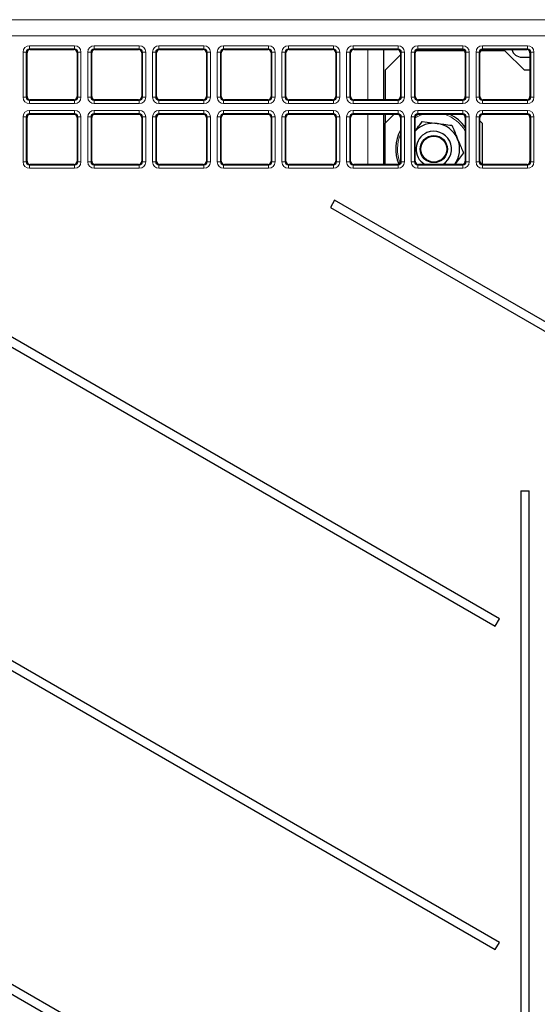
# Paper-space layout 'Blatt3' of a CAD drawing. Header units: millimetres. Extents: x 5 to 418, y 2 to 292.
# Tile 15 of 55: x 75 to 95, y 177 to 215. Entities that reach past the tile are written whole.
import ezdxf

# ---------------------------------------------------------------- set-up
doc = ezdxf.new("R2010")
doc.units = ezdxf.units.MM

psp = doc.layouts.new('Blatt3')

# ---------------------------------------------------------------- linework, layer by layer
at = {"color": 7, "linetype": 'Continuous', "lineweight": 18}
for p, q in [((56.821, 214.964), (117.2997, 214.964)), ((117.2997, 214.339), (56.821, 214.339)), ((75.1978, 213.9587), (76.9357, 213.9587)), ((75.1978, 213.8339), (75.1978, 213.9587)), ((76.9357, 213.8339), (75.1978, 213.8339)), ((75.1978, 213.8339), (75.2244, 213.8073)), ((76.9092, 213.8073), (76.9357, 213.8339)), ((76.9357, 213.8339), (76.9357, 213.9587)), ((77.6978, 213.8339), (77.6978, 213.9587)), ((77.6978, 213.9587), (79.4357, 213.9587)), ((79.4357, 213.8339), (77.6978, 213.8339)), ((77.6978, 213.8339), (77.7244, 213.8073)), ((79.4092, 213.8073), (79.4357, 213.8339)), ((79.4357, 213.8339), (79.4357, 213.9587)), ((80.1978, 213.9587), (81.9357, 213.9587)), ((80.1978, 213.8339), (80.1978, 213.9587)), ((81.9357, 213.8339), (80.1978, 213.8339)), ((80.1978, 213.8339), (80.2244, 213.8073)), ((81.9092, 213.8073), (81.9357, 213.8339)), ((81.9357, 213.8339), (81.9357, 213.9587)), ((82.6978, 213.9587), (84.4357, 213.9587)), ((82.6978, 213.8339), (82.6978, 213.9587)), ((84.4357, 213.8339), (82.6978, 213.8339)), ((82.6978, 213.8339), (82.7244, 213.8073)), ((84.4092, 213.8073), (84.4357, 213.8339)), ((84.4357, 213.8339), (84.4357, 213.9587)), ((85.1978, 213.9587), (86.9357, 213.9587)), ((85.1978, 213.8339), (85.1978, 213.9587)), ((86.9357, 213.8339), (85.1978, 213.8339)), ((85.1978, 213.8339), (85.2244, 213.8073)), ((86.9092, 213.8073), (86.9357, 213.8339)), ((86.9357, 213.8339), (86.9357, 213.9587)), ((87.6978, 213.9587), (89.4357, 213.9587)), ((87.6978, 213.8339), (87.6978, 213.9587)), ((89.4357, 213.8339), (87.6978, 213.8339)), ((87.6978, 213.8339), (87.7244, 213.8073)), ((88.2668, 211.8728), (88.2668, 213.8073)), ((89.4092, 213.8073), (89.4357, 213.8339)), ((89.4357, 213.8339), (89.4357, 213.9587)), ((90.1978, 213.8339), (90.1978, 213.9587)), ((90.1978, 213.9587), (91.9357, 213.9587)), ((91.9357, 213.8339), (90.1978, 213.8339)), ((90.1978, 213.8339), (90.2244, 213.8073)), ((91.9092, 213.8073), (91.9357, 213.8339)), ((91.9357, 213.8339), (91.9357, 213.9587)), ((92.6978, 213.9587), (94.4357, 213.9587)), ((92.6978, 213.8339), (92.6978, 213.9587)), ((94.4357, 213.8339), (92.6978, 213.8339)), ((92.6978, 213.8339), (92.7244, 213.8073)), ((94.4092, 213.8073), (94.4357, 213.8339)), ((94.4357, 213.8339), (94.4357, 213.9587)), ((74.9482, 211.9711), (74.9482, 213.709)), ((74.9482, 213.709), (75.073, 213.709)), ((75.073, 213.709), (75.073, 211.9711)), ((75.0995, 213.6825), (75.073, 213.709)), ((77.0606, 213.709), (77.034, 213.6825)), ((77.0606, 213.709), (77.1854, 213.709)), ((77.0606, 211.9711), (77.0606, 213.709)), ((77.1854, 213.709), (77.1854, 211.9711)), ((77.4482, 211.9711), (77.4482, 213.709)), ((77.4482, 213.709), (77.573, 213.709)), ((77.573, 213.709), (77.573, 211.9711)), ((77.5995, 213.6825), (77.573, 213.709)), ((79.5606, 213.709), (79.534, 213.6825)), ((79.5606, 213.709), (79.6854, 213.709)), ((79.5606, 211.9711), (79.5606, 213.709)), ((79.6854, 213.709), (79.6854, 211.9711)), ((79.9482, 211.9711), (79.9482, 213.709)), ((79.9482, 213.709), (80.073, 213.709)), ((80.073, 213.709), (80.073, 211.9711)), ((80.0995, 213.6825), (80.073, 213.709)), ((82.0606, 213.709), (82.034, 213.6825)), ((82.0606, 213.709), (82.1854, 213.709)), ((82.0606, 211.9711), (82.0606, 213.709)), ((82.1854, 213.709), (82.1854, 211.9711)), ((82.4482, 211.9711), (82.4482, 213.709)), ((82.4482, 213.709), (82.573, 213.709)), ((82.573, 213.709), (82.573, 211.9711)), ((82.5995, 213.6825), (82.573, 213.709)), ((84.5606, 213.709), (84.534, 213.6825)), ((84.5606, 211.9711), (84.5606, 213.709)), ((84.5606, 213.709), (84.6854, 213.709)), ((84.6854, 213.709), (84.6854, 211.9711)), ((84.9482, 211.9711), (84.9482, 213.709)), ((84.9482, 213.709), (85.073, 213.709)), ((85.073, 213.709), (85.073, 211.9711)), ((85.0995, 213.6825), (85.073, 213.709)), ((87.0606, 213.709), (87.034, 213.6825)), ((87.0606, 211.9711), (87.0606, 213.709)), ((87.0606, 213.709), (87.1854, 213.709)), ((87.1854, 213.709), (87.1854, 211.9711)), ((87.4482, 211.9711), (87.4482, 213.709)), ((87.4482, 213.709), (87.573, 213.709)), ((87.573, 213.709), (87.573, 211.9711)), ((87.5995, 213.6825), (87.573, 213.709)), ((89.5606, 213.709), (89.534, 213.6825)), ((89.5606, 213.709), (89.6854, 213.709)), ((89.5606, 211.9711), (89.5606, 213.709)), ((89.6854, 213.709), (89.6854, 211.9711)), ((89.9482, 213.709), (90.073, 213.709)), ((89.9482, 211.9711), (89.9482, 213.709)), ((90.073, 213.709), (90.073, 211.9711)), ((90.0995, 213.6825), (90.073, 213.709)), ((92.0606, 213.709), (92.034, 213.6825)), ((92.0606, 211.9711), (92.0606, 213.709)), ((92.0606, 213.709), (92.1854, 213.709)), ((92.1854, 213.709), (92.1854, 211.9711)), ((92.4482, 211.9711), (92.4482, 213.709)), ((92.4482, 213.709), (92.573, 213.709)), ((92.573, 213.709), (92.573, 211.9711)), ((92.5995, 213.6825), (92.573, 213.709)), ((94.5606, 213.709), (94.534, 213.6825)), ((94.5606, 213.709), (94.6854, 213.709)), ((94.5606, 211.9711), (94.5606, 213.709)), ((94.6854, 213.709), (94.6854, 211.9711)), ((74.9482, 211.9711), (75.073, 211.9711)), ((75.073, 211.9711), (75.0995, 211.9976)), ((77.034, 211.9976), (77.0606, 211.9711)), ((77.0606, 211.9711), (77.1854, 211.9711)), ((77.4482, 211.9711), (77.573, 211.9711)), ((77.573, 211.9711), (77.5995, 211.9976)), ((79.534, 211.9976), (79.5606, 211.9711)), ((79.5606, 211.9711), (79.6854, 211.9711)), ((79.9482, 211.9711), (80.073, 211.9711)), ((80.073, 211.9711), (80.0995, 211.9976)), ((82.034, 211.9976), (82.0606, 211.9711)), ((82.0606, 211.9711), (82.1854, 211.9711)), ((82.4482, 211.9711), (82.573, 211.9711)), ((82.573, 211.9711), (82.5995, 211.9976)), ((84.534, 211.9976), (84.5606, 211.9711)), ((84.5606, 211.9711), (84.6854, 211.9711)), ((84.9482, 211.9711), (85.073, 211.9711)), ((85.073, 211.9711), (85.0995, 211.9976)), ((87.034, 211.9976), (87.0606, 211.9711)), ((87.0606, 211.9711), (87.1854, 211.9711)), ((87.4482, 211.9711), (87.573, 211.9711)), ((87.573, 211.9711), (87.5995, 211.9976)), ((89.534, 211.9976), (89.5606, 211.9711)), ((89.5606, 211.9711), (89.6854, 211.9711)), ((89.9482, 211.9711), (90.073, 211.9711)), ((90.073, 211.9711), (90.0995, 211.9976)), ((92.034, 211.9976), (92.0606, 211.9711)), ((92.0606, 211.9711), (92.1854, 211.9711)), ((92.4482, 211.9711), (92.573, 211.9711)), ((92.573, 211.9711), (92.5995, 211.9976)), ((94.534, 211.9976), (94.5606, 211.9711)), ((94.5606, 211.9711), (94.6854, 211.9711)), ((75.2244, 211.8728), (75.1978, 211.8463)), ((75.1978, 211.7214), (75.1978, 211.8463)), ((75.1978, 211.8463), (76.9357, 211.8463)), ((76.9357, 211.7214), (75.1978, 211.7214)), ((76.9357, 211.8463), (76.9092, 211.8728)), ((76.9357, 211.7214), (76.9357, 211.8463)), ((77.7244, 211.8728), (77.6978, 211.8463)), ((77.6978, 211.7214), (77.6978, 211.8463)), ((77.6978, 211.8463), (79.4357, 211.8463)), ((79.4357, 211.7214), (77.6978, 211.7214)), ((79.4357, 211.8463), (79.4092, 211.8728)), ((79.4357, 211.7214), (79.4357, 211.8463)), ((80.2244, 211.8728), (80.1978, 211.8463)), ((80.1978, 211.7214), (80.1978, 211.8463)), ((80.1978, 211.8463), (81.9357, 211.8463)), ((81.9357, 211.7214), (80.1978, 211.7214)), ((81.9357, 211.8463), (81.9092, 211.8728)), ((81.9357, 211.7214), (81.9357, 211.8463)), ((82.7244, 211.8728), (82.6978, 211.8463)), ((82.6978, 211.7214), (82.6978, 211.8463)), ((82.6978, 211.8463), (84.4357, 211.8463)), ((84.4357, 211.7214), (82.6978, 211.7214)), ((84.4357, 211.8463), (84.4092, 211.8728)), ((84.4357, 211.7214), (84.4357, 211.8463)), ((85.2244, 211.8728), (85.1978, 211.8463)), ((85.1978, 211.7214), (85.1978, 211.8463)), ((85.1978, 211.8463), (86.9357, 211.8463)), ((86.9357, 211.7214), (85.1978, 211.7214)), ((86.9357, 211.8463), (86.9092, 211.8728)), ((86.9357, 211.7214), (86.9357, 211.8463)), ((87.7244, 211.8728), (87.6978, 211.8463)), ((87.6978, 211.7214), (87.6978, 211.8463)), ((87.6978, 211.8463), (89.4357, 211.8463)), ((89.4357, 211.7214), (87.6978, 211.7214)), ((89.4357, 211.8463), (89.4092, 211.8728)), ((89.4357, 211.7214), (89.4357, 211.8463)), ((90.2244, 211.8728), (90.1978, 211.8463)), ((90.1978, 211.7214), (90.1978, 211.8463)), ((90.1978, 211.8463), (91.9357, 211.8463)), ((91.9357, 211.7214), (90.1978, 211.7214)), ((91.9357, 211.8463), (91.9092, 211.8728)), ((91.9357, 211.7214), (91.9357, 211.8463)), ((92.7244, 211.8728), (92.6978, 211.8463)), ((92.6978, 211.7214), (92.6978, 211.8463)), ((92.6978, 211.8463), (94.4357, 211.8463)), ((94.4357, 211.7214), (92.6978, 211.7214)), ((94.4357, 211.8463), (94.4092, 211.8728)), ((94.4357, 211.7214), (94.4357, 211.8463)), ((74.9482, 209.4711), (74.9482, 211.209)), ((74.9482, 211.209), (75.073, 211.209)), ((75.073, 211.209), (75.073, 209.4711)), ((75.0995, 211.1825), (75.073, 211.209)), ((75.1978, 211.4587), (76.9357, 211.4587)), ((75.1978, 211.4587), (75.1978, 211.3339)), ((76.9357, 211.3339), (75.1978, 211.3339)), ((75.1978, 211.3339), (75.2244, 211.3073)), ((76.9092, 211.3073), (76.9357, 211.3339)), ((76.9357, 211.4587), (76.9357, 211.3339)), ((77.0606, 211.209), (77.034, 211.1825)), ((77.0606, 211.209), (77.1854, 211.209)), ((77.0606, 209.4711), (77.0606, 211.209)), ((77.1854, 211.209), (77.1854, 209.4711)), ((77.4482, 211.209), (77.573, 211.209)), ((77.4482, 209.4711), (77.4482, 211.209)), ((77.573, 211.209), (77.573, 209.4711)), ((77.5995, 211.1825), (77.573, 211.209)), ((77.6978, 211.4587), (77.6978, 211.3339)), ((77.6978, 211.4587), (79.4357, 211.4587)), ((79.4357, 211.3339), (77.6978, 211.3339)), ((77.6978, 211.3339), (77.7244, 211.3073)), ((79.4092, 211.3073), (79.4357, 211.3339)), ((79.4357, 211.4587), (79.4357, 211.3339)), ((79.5606, 211.209), (79.534, 211.1825)), ((79.5606, 211.209), (79.6854, 211.209)), ((79.5606, 209.4711), (79.5606, 211.209)), ((79.6854, 211.209), (79.6854, 209.4711)), ((79.9482, 209.4711), (79.9482, 211.209)), ((79.9482, 211.209), (80.073, 211.209)), ((80.073, 211.209), (80.073, 209.4711)), ((80.0995, 211.1825), (80.073, 211.209)), ((80.1978, 211.4587), (81.9357, 211.4587)), ((80.1978, 211.4587), (80.1978, 211.3339)), ((81.9357, 211.3339), (80.1978, 211.3339)), ((80.1978, 211.3339), (80.2244, 211.3073)), ((81.9092, 211.3073), (81.9357, 211.3339)), ((81.9357, 211.4587), (81.9357, 211.3339)), ((82.0606, 211.209), (82.034, 211.1825)), ((82.0606, 209.4711), (82.0606, 211.209)), ((82.0606, 211.209), (82.1854, 211.209)), ((82.1854, 211.209), (82.1854, 209.4711)), ((82.4482, 209.4711), (82.4482, 211.209)), ((82.4482, 211.209), (82.573, 211.209)), ((82.573, 211.209), (82.573, 209.4711)), ((82.5995, 211.1825), (82.573, 211.209)), ((82.6978, 211.4587), (82.6978, 211.3339)), ((82.6978, 211.4587), (84.4357, 211.4587)), ((84.4357, 211.3339), (82.6978, 211.3339)), ((82.6978, 211.3339), (82.7244, 211.3073)), ((84.4092, 211.3073), (84.4357, 211.3339)), ((84.4357, 211.4587), (84.4357, 211.3339)), ((84.5606, 211.209), (84.534, 211.1825)), ((84.5606, 209.4711), (84.5606, 211.209)), ((84.5606, 211.209), (84.6854, 211.209)), ((84.6854, 211.209), (84.6854, 209.4711)), ((84.9482, 211.209), (85.073, 211.209)), ((84.9482, 209.4711), (84.9482, 211.209)), ((85.073, 211.209), (85.073, 209.4711)), ((85.0995, 211.1825), (85.073, 211.209)), ((85.1978, 211.4587), (85.1978, 211.3339)), ((85.1978, 211.4587), (86.9357, 211.4587)), ((86.9357, 211.3339), (85.1978, 211.3339)), ((85.1978, 211.3339), (85.2244, 211.3073)), ((86.9092, 211.3073), (86.9357, 211.3339)), ((86.9357, 211.4587), (86.9357, 211.3339)), ((87.0606, 211.209), (87.034, 211.1825)), ((87.0606, 209.4711), (87.0606, 211.209)), ((87.0606, 211.209), (87.1854, 211.209)), ((87.1854, 211.209), (87.1854, 209.4711)), ((87.4482, 209.4711), (87.4482, 211.209)), ((87.4482, 211.209), (87.573, 211.209)), ((87.573, 211.209), (87.573, 209.4711)), ((87.5995, 211.1825), (87.573, 211.209)), ((87.6978, 211.4587), (89.4357, 211.4587)), ((87.6978, 211.4587), (87.6978, 211.3339)), ((89.4357, 211.3339), (87.6978, 211.3339)), ((87.6978, 211.3339), (87.7244, 211.3073)), ((88.2668, 209.3728), (88.2668, 211.3073)), ((89.4092, 211.3073), (89.4357, 211.3339)), ((89.4357, 211.4587), (89.4357, 211.3339)), ((89.5606, 211.209), (89.534, 211.1825)), ((89.5606, 211.209), (89.6854, 211.209)), ((89.5606, 209.4711), (89.5606, 211.209)), ((89.6854, 211.209), (89.6854, 209.4711)), ((89.9482, 209.4711), (89.9482, 211.209)), ((89.9482, 211.209), (90.073, 211.209)), ((90.073, 211.209), (90.073, 209.4711)), ((90.0995, 211.1825), (90.073, 211.209)), ((90.2745, 211.2588), (90.0995, 211.1707)), ((90.1978, 211.4587), (91.9357, 211.4587)), ((90.1978, 211.4587), (90.1978, 211.3339)), ((91.9357, 211.3339), (90.1978, 211.3339)), ((90.1978, 211.3339), (90.2244, 211.3073)), ((90.409, 211.3073), (90.2745, 211.2588)), ((91.9092, 211.3073), (91.9357, 211.3339)), ((91.9357, 211.4587), (91.9357, 211.3339)), ((92.0606, 211.209), (92.034, 211.1825)), ((92.0606, 211.209), (92.1854, 211.209)), ((92.0606, 209.4711), (92.0606, 211.209)), ((92.1854, 211.209), (92.1854, 209.4711)), ((92.4482, 209.4711), (92.4482, 211.209)), ((92.4482, 211.209), (92.573, 211.209)), ((92.573, 211.209), (92.573, 209.4711)), ((92.5995, 211.1825), (92.573, 211.209)), ((92.6978, 211.4587), (94.4357, 211.4587)), ((92.6978, 211.4587), (92.6978, 211.3339)), ((94.4357, 211.3339), (92.6978, 211.3339)), ((92.6978, 211.3339), (92.7244, 211.3073)), ((94.4092, 211.3073), (94.4357, 211.3339)), ((94.4357, 211.4587), (94.4357, 211.3339)), ((94.5606, 211.209), (94.534, 211.1825)), ((94.5606, 211.209), (94.6854, 211.209)), ((94.5606, 209.4711), (94.5606, 211.209)), ((94.6854, 211.209), (94.6854, 209.4711)), ((74.9482, 209.4711), (75.073, 209.4711)), ((75.073, 209.4711), (75.0995, 209.4976)), ((75.2244, 209.3728), (75.1978, 209.3463)), ((75.1978, 209.3463), (76.9357, 209.3463)), ((75.1978, 209.3463), (75.1978, 209.2214)), ((76.9357, 209.3463), (76.9092, 209.3728)), ((76.9357, 209.3463), (76.9357, 209.2214)), ((77.034, 209.4976), (77.0606, 209.4711)), ((77.0606, 209.4711), (77.1854, 209.4711)), ((77.4482, 209.4711), (77.573, 209.4711)), ((77.573, 209.4711), (77.5995, 209.4976)), ((77.7244, 209.3728), (77.6978, 209.3463)), ((77.6978, 209.3463), (79.4357, 209.3463)), ((77.6978, 209.3463), (77.6978, 209.2214)), ((79.4357, 209.3463), (79.4092, 209.3728)), ((79.4357, 209.3463), (79.4357, 209.2214)), ((79.534, 209.4976), (79.5606, 209.4711)), ((79.5606, 209.4711), (79.6854, 209.4711)), ((79.9482, 209.4711), (80.073, 209.4711)), ((80.073, 209.4711), (80.0995, 209.4976)), ((80.2244, 209.3728), (80.1978, 209.3463)), ((80.1978, 209.3463), (80.1978, 209.2214)), ((80.1978, 209.3463), (81.9357, 209.3463)), ((81.9357, 209.3463), (81.9092, 209.3728)), ((81.9357, 209.3463), (81.9357, 209.2214)), ((82.034, 209.4976), (82.0606, 209.4711)), ((82.0606, 209.4711), (82.1854, 209.4711)), ((82.4482, 209.4711), (82.573, 209.4711)), ((82.573, 209.4711), (82.5995, 209.4976)), ((82.7244, 209.3728), (82.6978, 209.3463)), ((82.6978, 209.3463), (82.6978, 209.2214)), ((82.6978, 209.3463), (84.4357, 209.3463)), ((84.4357, 209.3463), (84.4092, 209.3728)), ((84.4357, 209.3463), (84.4357, 209.2214)), ((84.534, 209.4976), (84.5606, 209.4711)), ((84.5606, 209.4711), (84.6854, 209.4711)), ((84.9482, 209.4711), (85.073, 209.4711)), ((85.073, 209.4711), (85.0995, 209.4976)), ((85.2244, 209.3728), (85.1978, 209.3463)), ((85.1978, 209.3463), (86.9357, 209.3463)), ((85.1978, 209.3463), (85.1978, 209.2214)), ((86.9357, 209.3463), (86.9092, 209.3728)), ((86.9357, 209.3463), (86.9357, 209.2214)), ((87.034, 209.4976), (87.0606, 209.4711)), ((87.0606, 209.4711), (87.1854, 209.4711)), ((87.4482, 209.4711), (87.573, 209.4711)), ((87.573, 209.4711), (87.5995, 209.4976)), ((87.7244, 209.3728), (87.6978, 209.3463)), ((87.6978, 209.3463), (89.4357, 209.3463)), ((87.6978, 209.3463), (87.6978, 209.2214)), ((89.4357, 209.3463), (89.4092, 209.3728)), ((89.4357, 209.3463), (89.4357, 209.2214)), ((89.534, 209.4976), (89.5606, 209.4711)), ((89.5606, 209.4711), (89.6854, 209.4711)), ((89.9482, 209.4711), (90.073, 209.4711)), ((90.073, 209.4711), (90.0995, 209.4976)), ((90.2244, 209.3728), (90.1978, 209.3463)), ((90.1978, 209.3463), (90.1978, 209.2214)), ((90.1978, 209.3463), (91.9357, 209.3463)), ((91.9357, 209.3463), (91.9092, 209.3728)), ((91.9357, 209.3463), (91.9357, 209.2214)), ((92.034, 209.4976), (92.0606, 209.4711)), ((92.0606, 209.4711), (92.1854, 209.4711)), ((92.4482, 209.4711), (92.573, 209.4711)), ((92.573, 209.4711), (92.5995, 209.4976)), ((92.7244, 209.3728), (92.6978, 209.3463)), ((92.6978, 209.3463), (94.4357, 209.3463)), ((92.6978, 209.3463), (92.6978, 209.2214)), ((94.4357, 209.3463), (94.4092, 209.3728)), ((94.4357, 209.3463), (94.4357, 209.2214)), ((94.534, 209.4976), (94.5606, 209.4711)), ((94.5606, 209.4711), (94.6854, 209.4711)), ((76.9357, 209.2214), (75.1978, 209.2214)), ((79.4357, 209.2214), (77.6978, 209.2214)), ((81.9357, 209.2214), (80.1978, 209.2214)), ((84.4357, 209.2214), (82.6978, 209.2214)), ((86.9357, 209.2214), (85.1978, 209.2214)), ((89.4357, 209.2214), (87.6978, 209.2214)), ((91.9357, 209.2214), (90.1978, 209.2214)), ((94.4357, 209.2214), (92.6978, 209.2214))]:
    psp.add_line(p, q, dxfattribs=at)
at = {"color": 7, "linetype": 'Continuous', "lineweight": 25}
for p, q in [((75.2244, 213.8073), (76.9092, 213.8073)), ((77.7244, 213.8073), (79.4092, 213.8073)), ((80.2244, 213.8073), (81.9092, 213.8073)), ((82.7244, 213.8073), (84.4092, 213.8073)), ((85.2244, 213.8073), (86.9092, 213.8073)), ((87.7244, 213.8073), (89.4092, 213.8073)), ((88.8918, 211.8728), (88.8918, 213.8073)), ((90.2244, 213.8073), (91.9092, 213.8073)), ((92.7244, 213.8073), (94.4092, 213.8073)), ((75.0995, 211.9976), (75.0995, 213.6825)), ((77.034, 213.6825), (77.034, 211.9976)), ((77.5995, 211.9976), (77.5995, 213.6825)), ((79.534, 213.6825), (79.534, 211.9976)), ((80.0995, 211.9976), (80.0995, 213.6825)), ((82.034, 213.6825), (82.034, 211.9976)), ((82.5995, 211.9976), (82.5995, 213.6825)), ((84.534, 213.6825), (84.534, 211.9976)), ((85.0995, 211.9976), (85.0995, 213.6825)), ((87.034, 213.6825), (87.034, 211.9976)), ((87.5995, 211.9976), (87.5995, 213.6825)), ((89.534, 213.6073), (88.9418, 213.0151)), ((89.534, 213.6825), (89.534, 211.9976)), ((90.0995, 211.9976), (90.0995, 213.6825)), ((92.0028, 213.7651), (90.1307, 213.7651)), ((92.034, 213.6825), (92.034, 211.9976)), ((92.5995, 211.9976), (92.5995, 213.6825)), ((93.5668, 213.7651), (92.6307, 213.7651)), ((94.3168, 213.0151), (93.5668, 213.7651)), ((94.2168, 213.5151), (94.534, 213.5151)), ((94.534, 213.6825), (94.534, 211.9976)), ((88.9418, 213.0151), (88.9418, 211.8728)), ((94.534, 213.0151), (94.3168, 213.0151)), ((76.9092, 211.8728), (75.2244, 211.8728)), ((79.4092, 211.8728), (77.7244, 211.8728)), ((81.9092, 211.8728), (80.2244, 211.8728)), ((84.4092, 211.8728), (82.7244, 211.8728)), ((86.9092, 211.8728), (85.2244, 211.8728)), ((89.4092, 211.8728), (87.7244, 211.8728)), ((91.9092, 211.8728), (90.2244, 211.8728)), ((94.4092, 211.8728), (92.7244, 211.8728)), ((75.0995, 209.4976), (75.0995, 211.1825)), ((75.2244, 211.3073), (76.9092, 211.3073)), ((77.034, 211.1825), (77.034, 209.4976)), ((77.5995, 209.4976), (77.5995, 211.1825)), ((77.7244, 211.3073), (79.4092, 211.3073)), ((79.534, 211.1825), (79.534, 209.4976)), ((80.0995, 209.4976), (80.0995, 211.1825)), ((80.2244, 211.3073), (81.9092, 211.3073)), ((82.034, 211.1825), (82.034, 209.4976)), ((82.5995, 209.4976), (82.5995, 211.1825)), ((82.7244, 211.3073), (84.4092, 211.3073)), ((84.534, 211.1825), (84.534, 209.4976)), ((85.0995, 209.4976), (85.0995, 211.1825)), ((85.2244, 211.3073), (86.9092, 211.3073)), ((87.034, 211.1825), (87.034, 209.4976)), ((87.5995, 209.4976), (87.5995, 211.1825)), ((87.7244, 211.3073), (89.4092, 211.3073)), ((88.8918, 209.3728), (88.8918, 211.3073)), ((89.284, 211.3073), (88.9418, 210.9651)), ((88.9418, 211.3073), (88.9418, 210.9651)), ((89.534, 211.1825), (89.534, 209.4976)), ((90.0995, 209.4976), (90.0995, 211.1825)), ((90.143, 211.2772), (90.2, 211.3049)), ((90.2244, 211.3073), (91.9092, 211.3073)), ((92.034, 211.1825), (92.034, 209.4976)), ((92.5995, 209.4976), (92.5995, 211.1825)), ((92.7244, 211.3073), (94.4092, 211.3073)), ((94.534, 211.1825), (94.534, 209.4976)), ((88.9418, 209.3728), (88.9418, 210.9651)), ((90.3704, 211.03), (90.9431, 210.957)), ((92.6918, 210.9651), (92.5995, 211.0573)), ((92.6918, 210.9651), (92.6918, 209.3771)), ((91.9622, 209.8192), (91.6127, 209.3597)), ((76.9092, 209.3728), (75.2244, 209.3728)), ((79.4092, 209.3728), (77.7244, 209.3728)), ((81.9092, 209.3728), (80.2244, 209.3728)), ((84.4092, 209.3728), (82.7244, 209.3728)), ((86.9092, 209.3728), (85.2244, 209.3728)), ((89.4092, 209.3728), (87.7244, 209.3728)), ((91.9092, 209.3728), (90.2244, 209.3728)), ((94.4092, 209.3728), (92.7244, 209.3728)), ((93.3514, 191.8151), (65.3355, 207.9901)), ((86.9855, 207.9901), (86.823, 207.7086)), ((105.9403, 197.0465), (86.9855, 207.9901)), ((65.173, 207.7086), (93.1889, 191.5336)), ((86.823, 207.7086), (105.7778, 196.7651)), ((93.3514, 179.3151), (59.7446, 198.7179)), ((59.5821, 198.4365), (93.1889, 179.0336)), ((94.1764, 196.7651), (94.1764, 138.9651)), ((94.1764, 196.7651), (94.5071, 196.7651)), ((94.5071, 138.9651), (94.5071, 196.7651)), ((93.1889, 191.5336), (93.3514, 191.8151)), ((93.3514, 166.8151), (59.7446, 186.2179)), ((59.5821, 185.9365), (93.1889, 166.5336)), ((93.1889, 179.0336), (93.3514, 179.3151))]:
    psp.add_line(p, q, dxfattribs=at)
for radius in [0.525, 0.5]:
    psp.add_circle((90.8168, 209.9651), radius, dxfattribs=at)
for centre, radius, start, end in [((94.2168, 213.9151), 0.4, 195.6278, 270), ((90.8168, 209.9651), 1.475, 34.38606, 65.5049), ((90.8168, 209.9651), 1, 82.74303, 135.8275), ((90.8168, 209.9651), 1, 22.74303, 82.74303), ((90.8168, 209.9651), 1.475, 150.41965, 203.19712), ((90.8168, 209.9651), 0.6875, 112.74303, 239.4795), ((90.8168, 209.9651), 0.6875, 300.5205, 112.74303), ((90.8168, 209.9651), 1, 322.74303, 22.74303)]:
    psp.add_arc(centre, radius, start, end, dxfattribs=at)
at = {"color": 7, "linetype": 'Continuous', "lineweight": 18}
for start, end in [(29.80657, 73.10013), (156.12163, 202.16678)]:
    psp.add_arc((90.8168, 209.9651), 1.4028, start, end, dxfattribs=at)
for centre, major_axis, ratio, start_param, end_param in [((75.1985, 213.7083), (0.1773, -0.1773), 0.9972647, 2.357564, 3.9256213), ((75.1985, 213.7083), (-0.0891, 0.0891), 0.9918461, 5.4991567, 7.0672139), ((76.9351, 213.7083), (-0.1773, -0.1773), 0.9972647, 2.357564, 3.9256213), ((76.9351, 213.7083), (0.0891, 0.0891), 0.9918461, 5.4991567, 7.0672139), ((77.6985, 213.7083), (0.1773, -0.1773), 0.9972647, 2.357564, 3.9256213), ((77.6985, 213.7083), (-0.0891, 0.0891), 0.9918461, 5.4991567, 7.0672139), ((79.4351, 213.7083), (-0.1773, -0.1773), 0.9972647, 2.357564, 3.9256213), ((79.4351, 213.7083), (0.0891, 0.0891), 0.9918461, 5.4991567, 7.0672139), ((80.1985, 213.7083), (0.1773, -0.1773), 0.9972647, 2.357564, 3.9256213), ((80.1985, 213.7083), (-0.0891, 0.0891), 0.9918461, 5.4991567, 7.0672139), ((81.9351, 213.7083), (-0.1773, -0.1773), 0.9972647, 2.357564, 3.9256213), ((81.9351, 213.7083), (0.0891, 0.0891), 0.9918461, 5.4991567, 7.0672139), ((82.6985, 213.7083), (0.1773, -0.1773), 0.9972647, 2.357564, 3.9256213), ((82.6985, 213.7083), (-0.0891, 0.0891), 0.9918461, 5.4991567, 7.0672139), ((84.4351, 213.7083), (-0.1773, -0.1773), 0.9972647, 2.357564, 3.9256213), ((84.4351, 213.7083), (0.0891, 0.0891), 0.9918461, 5.4991567, 7.0672139), ((85.1985, 213.7083), (0.1773, -0.1773), 0.9972647, 2.357564, 3.9256213), ((85.1985, 213.7083), (-0.0891, 0.0891), 0.9918461, 5.4991567, 7.0672139), ((86.9351, 213.7083), (-0.1773, -0.1773), 0.9972647, 2.357564, 3.9256213), ((86.9351, 213.7083), (0.0891, 0.0891), 0.9918461, 5.4991567, 7.0672139), ((87.6985, 213.7083), (0.1773, -0.1773), 0.9972647, 2.357564, 3.9256213), ((87.6985, 213.7083), (-0.0891, 0.0891), 0.9918461, 5.4991567, 7.0672139), ((89.4351, 213.7083), (-0.1773, -0.1773), 0.9972647, 2.357564, 3.9256213), ((89.4351, 213.7083), (0.0891, 0.0891), 0.9918461, 5.4991567, 7.0672139), ((90.1985, 213.7083), (0.1773, -0.1773), 0.9972647, 2.357564, 3.9256213), ((90.1985, 213.7083), (-0.0891, 0.0891), 0.9918461, 5.4991567, 7.0672139), ((91.9351, 213.7083), (-0.1773, -0.1773), 0.9972647, 2.357564, 3.9256213), ((91.9351, 213.7083), (0.0891, 0.0891), 0.9918461, 5.4991567, 7.0672139), ((92.6985, 213.7083), (0.1773, -0.1773), 0.9972647, 2.357564, 3.9256213), ((92.6985, 213.7083), (-0.0891, 0.0891), 0.9918461, 5.4991567, 7.0672139), ((94.4351, 213.7083), (-0.1773, -0.1773), 0.9972647, 2.357564, 3.9256213), ((94.4351, 213.7083), (0.0891, 0.0891), 0.9918461, 5.4991567, 7.0672139), ((75.1985, 211.9718), (0.1773, 0.1773), 0.9972647, 2.357564, 3.9256213), ((75.1985, 211.9718), (0.0891, 0.0891), 0.9918461, 2.357564, 3.9256213), ((76.9351, 211.9718), (-0.1773, 0.1773), 0.9972647, 2.357564, 3.9256213), ((76.9351, 211.9718), (-0.0891, 0.0891), 0.9918461, 2.357564, 3.9256213), ((77.6985, 211.9718), (0.1773, 0.1773), 0.9972647, 2.357564, 3.9256213), ((77.6985, 211.9718), (0.0891, 0.0891), 0.9918461, 2.357564, 3.9256213), ((79.4351, 211.9718), (-0.1773, 0.1773), 0.9972647, 2.357564, 3.9256213), ((79.4351, 211.9718), (-0.0891, 0.0891), 0.9918461, 2.357564, 3.9256213), ((80.1985, 211.9718), (0.1773, 0.1773), 0.9972647, 2.357564, 3.9256213), ((80.1985, 211.9718), (0.0891, 0.0891), 0.9918461, 2.357564, 3.9256213), ((81.9351, 211.9718), (-0.1773, 0.1773), 0.9972647, 2.357564, 3.9256213), ((81.9351, 211.9718), (-0.0891, 0.0891), 0.9918461, 2.357564, 3.9256213), ((82.6985, 211.9718), (0.1773, 0.1773), 0.9972647, 2.357564, 3.9256213), ((82.6985, 211.9718), (0.0891, 0.0891), 0.9918461, 2.357564, 3.9256213), ((84.4351, 211.9718), (-0.1773, 0.1773), 0.9972647, 2.357564, 3.9256213), ((84.4351, 211.9718), (-0.0891, 0.0891), 0.9918461, 2.357564, 3.9256213), ((85.1985, 211.9718), (0.1773, 0.1773), 0.9972647, 2.357564, 3.9256213), ((85.1985, 211.9718), (0.0891, 0.0891), 0.9918461, 2.357564, 3.9256213), ((86.9351, 211.9718), (-0.1773, 0.1773), 0.9972647, 2.357564, 3.9256213), ((86.9351, 211.9718), (-0.0891, 0.0891), 0.9918461, 2.357564, 3.9256213), ((87.6985, 211.9718), (0.1773, 0.1773), 0.9972647, 2.357564, 3.9256213), ((87.6985, 211.9718), (0.0891, 0.0891), 0.9918461, 2.357564, 3.9256213), ((89.4351, 211.9718), (-0.1773, 0.1773), 0.9972647, 2.357564, 3.9256213), ((89.4351, 211.9718), (-0.0891, 0.0891), 0.9918461, 2.357564, 3.9256213), ((90.1985, 211.9718), (0.1773, 0.1773), 0.9972647, 2.357564, 3.9256213), ((90.1985, 211.9718), (0.0891, 0.0891), 0.9918461, 2.357564, 3.9256213), ((91.9351, 211.9718), (-0.1773, 0.1773), 0.9972647, 2.357564, 3.9256213), ((91.9351, 211.9718), (-0.0891, 0.0891), 0.9918461, 2.357564, 3.9256213), ((92.6985, 211.9718), (0.1773, 0.1773), 0.9972647, 2.357564, 3.9256213), ((92.6985, 211.9718), (0.0891, 0.0891), 0.9918461, 2.357564, 3.9256213), ((94.4351, 211.9718), (-0.1773, 0.1773), 0.9972647, 2.357564, 3.9256213), ((94.4351, 211.9718), (-0.0891, 0.0891), 0.9918461, 2.357564, 3.9256213), ((75.1985, 211.2083), (0.1773, -0.1773), 0.9972647, 2.357564, 3.9256213), ((75.1985, 211.2083), (-0.0891, 0.0891), 0.9918461, 5.4991567, 7.0672139), ((76.9351, 211.2083), (-0.1773, -0.1773), 0.9972647, 2.357564, 3.9256213), ((76.9351, 211.2083), (0.0891, 0.0891), 0.9918461, 5.4991567, 7.0672139), ((77.6985, 211.2083), (0.1773, -0.1773), 0.9972647, 2.357564, 3.9256213), ((77.6985, 211.2083), (-0.0891, 0.0891), 0.9918461, 5.4991567, 7.0672139), ((79.4351, 211.2083), (-0.1773, -0.1773), 0.9972647, 2.357564, 3.9256213), ((79.4351, 211.2083), (0.0891, 0.0891), 0.9918461, 5.4991567, 7.0672139), ((80.1985, 211.2083), (0.1773, -0.1773), 0.9972647, 2.357564, 3.9256213), ((80.1985, 211.2083), (-0.0891, 0.0891), 0.9918461, 5.4991567, 7.0672139), ((81.9351, 211.2083), (-0.1773, -0.1773), 0.9972647, 2.357564, 3.9256213), ((81.9351, 211.2083), (0.0891, 0.0891), 0.9918461, 5.4991567, 7.0672139), ((82.6985, 211.2083), (0.1773, -0.1773), 0.9972647, 2.357564, 3.9256213), ((82.6985, 211.2083), (-0.0891, 0.0891), 0.9918461, 5.4991567, 7.0672139), ((84.4351, 211.2083), (-0.1773, -0.1773), 0.9972647, 2.357564, 3.9256213), ((84.4351, 211.2083), (0.0891, 0.0891), 0.9918461, 5.4991567, 7.0672139), ((85.1985, 211.2083), (0.1773, -0.1773), 0.9972647, 2.357564, 3.9256213), ((85.1985, 211.2083), (-0.0891, 0.0891), 0.9918461, 5.4991567, 7.0672139), ((86.9351, 211.2083), (-0.1773, -0.1773), 0.9972647, 2.357564, 3.9256213), ((86.9351, 211.2083), (0.0891, 0.0891), 0.9918461, 5.4991567, 7.0672139), ((87.6985, 211.2083), (0.1773, -0.1773), 0.9972647, 2.357564, 3.9256213), ((87.6985, 211.2083), (-0.0891, 0.0891), 0.9918461, 5.4991567, 7.0672139), ((89.4351, 211.2083), (-0.1773, -0.1773), 0.9972647, 2.357564, 3.9256213), ((89.4351, 211.2083), (0.0891, 0.0891), 0.9918461, 5.4991567, 7.0672139), ((90.1985, 211.2083), (0.1773, -0.1773), 0.9972647, 2.357564, 3.9256213), ((90.1985, 211.2083), (-0.0891, 0.0891), 0.9918461, 5.4991567, 7.0672139), ((91.9351, 211.2083), (-0.1773, -0.1773), 0.9972647, 2.357564, 3.9256213), ((91.9351, 211.2083), (0.0891, 0.0891), 0.9918461, 5.4991567, 7.0672139), ((92.6985, 211.2083), (0.1773, -0.1773), 0.9972647, 2.357564, 3.9256213), ((92.6985, 211.2083), (-0.0891, 0.0891), 0.9918461, 5.4991567, 7.0672139), ((94.4351, 211.2083), (-0.1773, -0.1773), 0.9972647, 2.357564, 3.9256213), ((94.4351, 211.2083), (0.0891, 0.0891), 0.9918461, 5.4991567, 7.0672139), ((75.1985, 209.4718), (0.1773, 0.1773), 0.9972647, 2.357564, 3.9256213), ((75.1985, 209.4718), (0.0891, 0.0891), 0.9918461, 2.357564, 3.9256213), ((76.9351, 209.4718), (-0.1773, 0.1773), 0.9972647, 2.357564, 3.9256213), ((76.9351, 209.4718), (-0.0891, 0.0891), 0.9918461, 2.357564, 3.9256213), ((77.6985, 209.4718), (0.1773, 0.1773), 0.9972647, 2.357564, 3.9256213), ((77.6985, 209.4718), (0.0891, 0.0891), 0.9918461, 2.357564, 3.9256213), ((79.4351, 209.4718), (-0.0891, 0.0891), 0.9918461, 2.357564, 3.9256213), ((79.4351, 209.4718), (-0.1773, 0.1773), 0.9972647, 2.357564, 3.9256213), ((80.1985, 209.4718), (0.1773, 0.1773), 0.9972647, 2.357564, 3.9256213), ((80.1985, 209.4718), (0.0891, 0.0891), 0.9918461, 2.357564, 3.9256213), ((81.9351, 209.4718), (-0.0891, 0.0891), 0.9918461, 2.357564, 3.9256213), ((81.9351, 209.4718), (-0.1773, 0.1773), 0.9972647, 2.357564, 3.9256213), ((82.6985, 209.4718), (0.1773, 0.1773), 0.9972647, 2.357564, 3.9256213), ((82.6985, 209.4718), (0.0891, 0.0891), 0.9918461, 2.357564, 3.9256213), ((84.4351, 209.4718), (-0.0891, 0.0891), 0.9918461, 2.357564, 3.9256213), ((84.4351, 209.4718), (-0.1773, 0.1773), 0.9972647, 2.357564, 3.9256213), ((85.1985, 209.4718), (0.1773, 0.1773), 0.9972647, 2.357564, 3.9256213), ((85.1985, 209.4718), (0.0891, 0.0891), 0.9918461, 2.357564, 3.9256213), ((86.9351, 209.4718), (-0.1773, 0.1773), 0.9972647, 2.357564, 3.9256213), ((86.9351, 209.4718), (-0.0891, 0.0891), 0.9918461, 2.357564, 3.9256213), ((87.6985, 209.4718), (0.1773, 0.1773), 0.9972647, 2.357564, 3.9256213), ((87.6985, 209.4718), (0.0891, 0.0891), 0.9918461, 2.357564, 3.9256213), ((89.4351, 209.4718), (-0.1773, 0.1773), 0.9972647, 2.357564, 3.9256213), ((89.4351, 209.4718), (-0.0891, 0.0891), 0.9918461, 2.357564, 3.9256213), ((90.1985, 209.4718), (0.1773, 0.1773), 0.9972647, 2.357564, 3.9256213), ((90.1985, 209.4718), (0.0891, 0.0891), 0.9918461, 2.357564, 3.9256213), ((91.9351, 209.4718), (-0.1773, 0.1773), 0.9972647, 2.357564, 3.9256213), ((91.9351, 209.4718), (-0.0891, 0.0891), 0.9918461, 2.357564, 3.9256213), ((92.6985, 209.4718), (0.1773, 0.1773), 0.9972647, 2.357564, 3.9256213), ((92.6985, 209.4718), (0.0891, 0.0891), 0.9918461, 2.357564, 3.9256213), ((94.4351, 209.4718), (-0.1773, 0.1773), 0.9972647, 2.357564, 3.9256213), ((94.4351, 209.4718), (-0.0891, 0.0891), 0.9918461, 2.357564, 3.9256213)]:
    psp.add_ellipse(centre, major_axis=major_axis, ratio=ratio, start_param=start_param, end_param=end_param, dxfattribs=at)
at = {"color": 7, "linetype": 'Continuous', "lineweight": 25}
for centre, major_axis in [((75.2247, 213.6821), (0.0886, -0.0886)), ((76.9089, 213.6821), (-0.0886, -0.0886)), ((77.7247, 213.6821), (0.0886, -0.0886)), ((79.4089, 213.6821), (-0.0886, -0.0886)), ((80.2247, 213.6821), (0.0886, -0.0886)), ((81.9089, 213.6821), (-0.0886, -0.0886)), ((82.7247, 213.6821), (0.0886, -0.0886)), ((84.4089, 213.6821), (-0.0886, -0.0886)), ((85.2247, 213.6821), (0.0886, -0.0886)), ((86.9089, 213.6821), (-0.0886, -0.0886)), ((87.7247, 213.6821), (0.0886, -0.0886)), ((89.4089, 213.6821), (-0.0886, -0.0886)), ((90.2247, 213.6821), (0.0886, -0.0886)), ((91.9089, 213.6821), (-0.0886, -0.0886)), ((92.7247, 213.6821), (0.0886, -0.0886)), ((94.4089, 213.6821), (-0.0886, -0.0886)), ((75.2247, 211.998), (0.0886, 0.0886)), ((76.9089, 211.998), (-0.0886, 0.0886)), ((77.7247, 211.998), (0.0886, 0.0886)), ((79.4089, 211.998), (-0.0886, 0.0886)), ((80.2247, 211.998), (0.0886, 0.0886)), ((81.9089, 211.998), (-0.0886, 0.0886)), ((82.7247, 211.998), (0.0886, 0.0886)), ((84.4089, 211.998), (-0.0886, 0.0886)), ((85.2247, 211.998), (0.0886, 0.0886)), ((86.9089, 211.998), (-0.0886, 0.0886)), ((87.7247, 211.998), (0.0886, 0.0886)), ((89.4089, 211.998), (-0.0886, 0.0886)), ((90.2247, 211.998), (0.0886, 0.0886)), ((91.9089, 211.998), (-0.0886, 0.0886)), ((92.7247, 211.998), (0.0886, 0.0886)), ((94.4089, 211.998), (-0.0886, 0.0886)), ((75.2247, 211.1821), (0.0886, -0.0886)), ((76.9089, 211.1821), (-0.0886, -0.0886)), ((77.7247, 211.1821), (0.0886, -0.0886)), ((79.4089, 211.1821), (-0.0886, -0.0886)), ((80.2247, 211.1821), (0.0886, -0.0886)), ((81.9089, 211.1821), (-0.0886, -0.0886)), ((82.7247, 211.1821), (0.0886, -0.0886)), ((84.4089, 211.1821), (-0.0886, -0.0886)), ((85.2247, 211.1821), (0.0886, -0.0886)), ((86.9089, 211.1821), (-0.0886, -0.0886)), ((87.7247, 211.1821), (0.0886, -0.0886)), ((89.4089, 211.1821), (-0.0886, -0.0886)), ((90.2247, 211.1821), (0.0886, -0.0886)), ((91.9089, 211.1821), (-0.0886, -0.0886)), ((92.7247, 211.1821), (0.0886, -0.0886)), ((94.4089, 211.1821), (-0.0886, -0.0886)), ((75.2247, 209.498), (0.0886, 0.0886)), ((76.9089, 209.498), (-0.0886, 0.0886)), ((77.7247, 209.498), (0.0886, 0.0886)), ((79.4089, 209.498), (-0.0886, 0.0886)), ((80.2247, 209.498), (0.0886, 0.0886)), ((81.9089, 209.498), (-0.0886, 0.0886)), ((82.7247, 209.498), (0.0886, 0.0886)), ((84.4089, 209.498), (-0.0886, 0.0886)), ((85.2247, 209.498), (0.0886, 0.0886)), ((86.9089, 209.498), (-0.0886, 0.0886)), ((87.7247, 209.498), (0.0886, 0.0886)), ((89.4089, 209.498), (-0.0886, 0.0886)), ((90.2247, 209.498), (0.0886, 0.0886)), ((91.9089, 209.498), (-0.0886, 0.0886)), ((92.7247, 209.498), (0.0886, 0.0886)), ((94.4089, 209.498), (-0.0886, 0.0886))]:
    psp.add_ellipse(centre, major_axis=major_axis, ratio=0.9972647, start_param=2.357564, end_param=3.9256213, dxfattribs=at)
for points, knots in [([(90.0995, 210.6739), (90.1276, 210.7108), (90.2189, 210.8309), (90.3084, 210.9485), (90.3704, 211.03)], [0, 0, 0, 0, 0.30689167, 1, 1, 1, 1]), ([(90.9431, 210.957), (91.0322, 210.9457), (91.2252, 210.9211), (91.4141, 210.8971), (91.5158, 210.8841)], [0, 0, 0, 0, 0.461748, 1, 1, 1, 1]), ([(91.5158, 210.8841), (91.5235, 210.8659), (91.5388, 210.8294), (91.5619, 210.7743), (91.585, 210.719), (91.6113, 210.6563), (91.6407, 210.5861), (91.6734, 210.5083), (91.7061, 210.4301), (91.7281, 210.3778), (91.739, 210.3517)], [0, 0, 0, 0, 0.1044208, 0.2088767, 0.3134542, 0.4180803, 0.5630806, 0.7082559, 0.8540178, 1, 1, 1, 1]), ([(91.739, 210.3517), (91.7969, 210.2135), (91.8721, 210.0342), (91.9454, 209.8594), (91.9622, 209.8192)], [0, 0, 0, 0, 0.770166, 1, 1, 1, 1])]:
    psp.add_open_spline(points, degree=3, knots=knots, dxfattribs=at)

doc.saveas('drawing.dxf')
